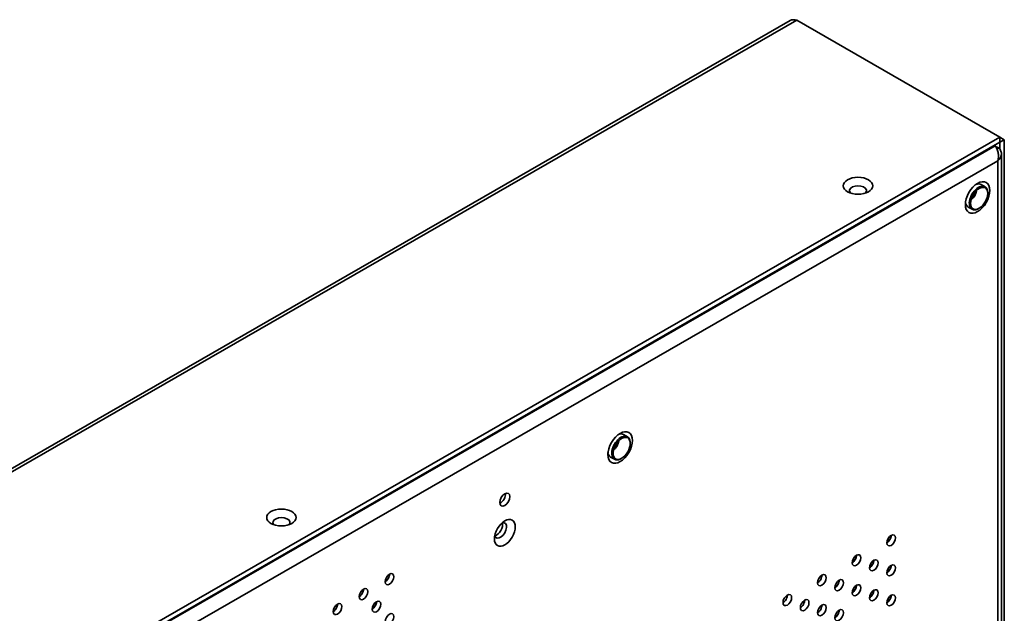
# Model space of a CAD drawing. Header units: millimetres. Extents: x 0 to 5110, y 0 to 2376.
# Tile 11 of 95: x 656 to 897, y 822 to 967. Entities that reach past the tile are written whole.
import ezdxf

# ---------------------------------------------------------------- set-up
doc = ezdxf.new("R2010")
doc.units = ezdxf.units.MM
doc.header["$LTSCALE"] = 8
doc.layers.add('Sichtbare Kanten(ISO)', color=7, linetype='Continuous', lineweight=35)
doc.layers.add('Sichtbare tangentiale Kanten(ISO)', color=7, linetype='Continuous', lineweight=35)

msp = doc.modelspace()

# ---------------------------------------------------------------- linework, layer by layer
at = {"layer": 'Sichtbare Kanten(ISO)'}
for p, q in [((224.34, 609.83), (844.83, 967.14)), ((896.28, 938.52), (846.43, 967.22)), ((275.09, 580.79), (896.28, 938.52)), ((275.09, 579.57), (896.28, 937.29)), ((896.28, 937.29), (896.28, 938.52)), ((897.34, 937.9), (896.28, 938.51)), ((896.28, 937.29), (897.34, 937.9)), ((896.28, 937.29), (896.28, 935.57)), ((897.34, 937.9), (897.34, 514)), ((894.9, 936.49), (895.12, 936.41)), ((895.21, 936.27), (895.75, 935.96)), ((895.47, 935.8), (895.75, 935.96)), ((895.54, 935.63), (896.08, 935.85)), ((896.28, 933.31), (896.28, 933.31)), ((896.63, 514), (896.63, 934.44)), ((891.66, 926.92), (892.61, 926.37)), ((893.28, 924.7), (893.28, 924.9)), ((888.46, 921.37), (889.42, 920.82)), ((891.19, 921.08), (891.03, 920.98)), ((803.98, 865.55), (804.93, 865)), ((805.6, 863.34), (805.6, 863.53)), ((800.78, 860.01), (801.74, 859.46)), ((803.51, 859.71), (803.34, 859.62))]:
    msp.add_line(p, q, dxfattribs=at)
for centre, major_axis, ratio in [((861.46, 926.6), (3.6, 0), 0.575862), ((890.8, 923.72), (-2.12, -3.68), 0.578093), ((891.18, 923.5), (-1.48, -2.57), 0.578093), ((803.12, 862.35), (-2.12, -3.68), 0.578093), ((803.5, 862.13), (-1.48, -2.57), 0.578093), ((774.84, 849.58), (-0.87, -1.52), 0.578093), ((720.04, 845.17), (3.6, 0), 0.575862), ((774.84, 841.4), (-1.8, -3.12), 0.578093), ((869.59, 839.56), (-0.75, -1.3), 0.578093), ((861.1, 834.67), (-0.75, -1.3), 0.578093), ((865.35, 833.43), (-0.75, -1.3), 0.578093), ((869.59, 832.2), (-0.75, -1.3), 0.578093), ((746.55, 830.02), (-0.75, -1.3), 0.578093), ((852.62, 829.78), (-0.75, -1.3), 0.578093), ((856.86, 828.55), (-0.75, -1.3), 0.578093), ((861.1, 827.31), (-0.75, -1.3), 0.578093), ((740.19, 826.36), (-0.75, -1.3), 0.578093), ((844.13, 824.9), (-0.75, -1.3), 0.578093), ((865.35, 826.08), (-0.75, -1.3), 0.578093), ((869.59, 824.84), (-0.75, -1.3), 0.578093), ((733.83, 822.69), (-0.75, -1.3), 0.578093), ((743.37, 823.28), (-0.75, -1.3), 0.578093), ((848.38, 823.66), (-0.75, -1.3), 0.578093), ((852.62, 822.43), (-0.75, -1.3), 0.578093), ((746.55, 820.21), (-0.75, -1.3), 0.578093), ((856.86, 821.19), (-0.75, -1.3), 0.578093)]:
    msp.add_ellipse(centre, major_axis=major_axis, ratio=ratio, dxfattribs=at)
for centre, major_axis, ratio, start_param, end_param in [((861.46, 925.38), (-2.1, 0), 0.575862, 2.67605, 6.748727), ((891.02, 923.59), (-1.6, -2.77), 0.578093, 2.354261, 7.070517), ((889.04, 924.74), (1.03, 1.79), 0.578093, 4.042764, 5.382014), ((890.06, 924.14), (1.6, 2.77), 0.578093, 0, 0.634947), ((890.06, 924.14), (-1.6, -2.77), 0.578093, 5.648239, 6.283185), ((803.34, 862.23), (-1.6, -2.77), 0.578093, 2.354261, 7.070517), ((802.38, 862.78), (1.6, 2.77), 0.578093, 0, 0.634947), ((801.35, 863.37), (1.03, 1.79), 0.578093, 4.042764, 5.382014), ((802.38, 862.78), (-1.6, -2.77), 0.578093, 5.648239, 6.283185), ((773.78, 850.19), (-0.87, -1.52), 0.578093, 0.649669, 2.491924), ((720.04, 843.94), (-2.1, 0), 0.575862, 2.67605, 6.748727), ((773.78, 842.01), (1.05, 1.82), 0.578093, 2.666528, 6.75825), ((772.72, 842.63), (-1.12, -1.95), 0.578093, 0.569227, 2.572365), ((868.53, 840.17), (-0.75, -1.3), 0.578093, 0.783472, 2.358121), ((860.04, 835.28), (-0.75, -1.3), 0.578093, 0.783472, 2.358121), ((864.29, 834.05), (-0.75, -1.3), 0.578093, 0.783472, 2.358121), ((868.53, 832.81), (-0.75, -1.3), 0.578093, 0.783472, 2.358121), ((745.49, 830.63), (-0.75, -1.3), 0.578093, 0.783472, 2.358121), ((851.56, 830.4), (-0.75, -1.3), 0.578093, 0.783472, 2.358121), ((855.8, 829.16), (-0.75, -1.3), 0.578093, 0.783472, 2.358121), ((860.04, 827.92), (-0.75, -1.3), 0.578093, 0.783472, 2.358121), ((739.13, 826.97), (-0.75, -1.3), 0.578093, 0.783472, 2.358121), ((843.07, 825.51), (-0.75, -1.3), 0.578093, 0.783472, 2.358121), ((864.29, 826.69), (-0.75, -1.3), 0.578093, 0.783472, 2.358121), ((868.53, 825.45), (-0.75, -1.3), 0.578093, 0.783472, 2.358121), ((732.76, 823.3), (-0.75, -1.3), 0.578093, 0.783472, 2.358121), ((742.31, 823.89), (-0.75, -1.3), 0.578093, 0.783472, 2.358121), ((847.32, 824.27), (-0.75, -1.3), 0.578093, 0.783472, 2.358121), ((851.56, 823.04), (-0.75, -1.3), 0.578093, 0.783472, 2.358121), ((855.8, 821.8), (-0.75, -1.3), 0.578093, 0.783472, 2.358121)]:
    msp.add_ellipse(centre, major_axis=major_axis, ratio=ratio, start_param=start_param, end_param=end_param, dxfattribs=at)
for points, knots in [([(844.83, 967.14), (845.05, 967.27), (845.56, 967.41), (846.14, 967.32), (846.43, 967.22)], [0.5012312, 0.5012312, 0.5012312, 0.5012312, 0.75, 1, 1, 1, 1]), ([(895.12, 936.41), (895.25, 936.22), (895.39, 935.98), (895.51, 935.7), (895.63, 935.42), (895.73, 935.11), (895.8, 934.77), (895.87, 934.43), (895.91, 934.07), (895.9, 933.72), (895.89, 933.37), (895.85, 933.02), (895.75, 932.7)], [0, 0, 0, 0, 0.25, 0.25, 0.25, 0.5, 0.5, 0.5, 0.75, 0.75, 0.75, 1, 1, 1, 1]), ([(896.08, 935.85), (896.03, 935.87), (895.98, 935.89), (895.87, 935.93), (895.81, 935.94), (895.75, 935.96)], [0, 0, 0, 0, 0.0260922, 0.0260922, 0.05218479, 0.05218479, 0.05218479, 0.05218479]), ([(895.75, 932.7), (896, 932.92), (896.2, 933.17), (896.35, 933.43), (896.5, 933.69), (896.59, 933.96), (896.62, 934.24), (896.65, 934.52), (896.62, 934.8), (896.52, 935.08), (896.43, 935.35), (896.28, 935.61), (896.08, 935.85)], [0, 0, 0, 0, 0.25, 0.25, 0.25, 0.5, 0.5, 0.5, 0.75, 0.75, 0.75, 1, 1, 1, 1])]:
    msp.add_open_spline(points, degree=3, knots=knots, dxfattribs=at)
at = {"layer": 'Sichtbare tangentiale Kanten(ISO)'}
for p, q in [((846.43, 967.22), (225.24, 609.5)), ((276.26, 580.04), (895.11, 936.41)), ((895.75, 932.7), (279.16, 577.62)), ((895.75, 513.3), (895.75, 932.7))]:
    msp.add_line(p, q, dxfattribs=at)

doc.saveas('drawing.dxf')
